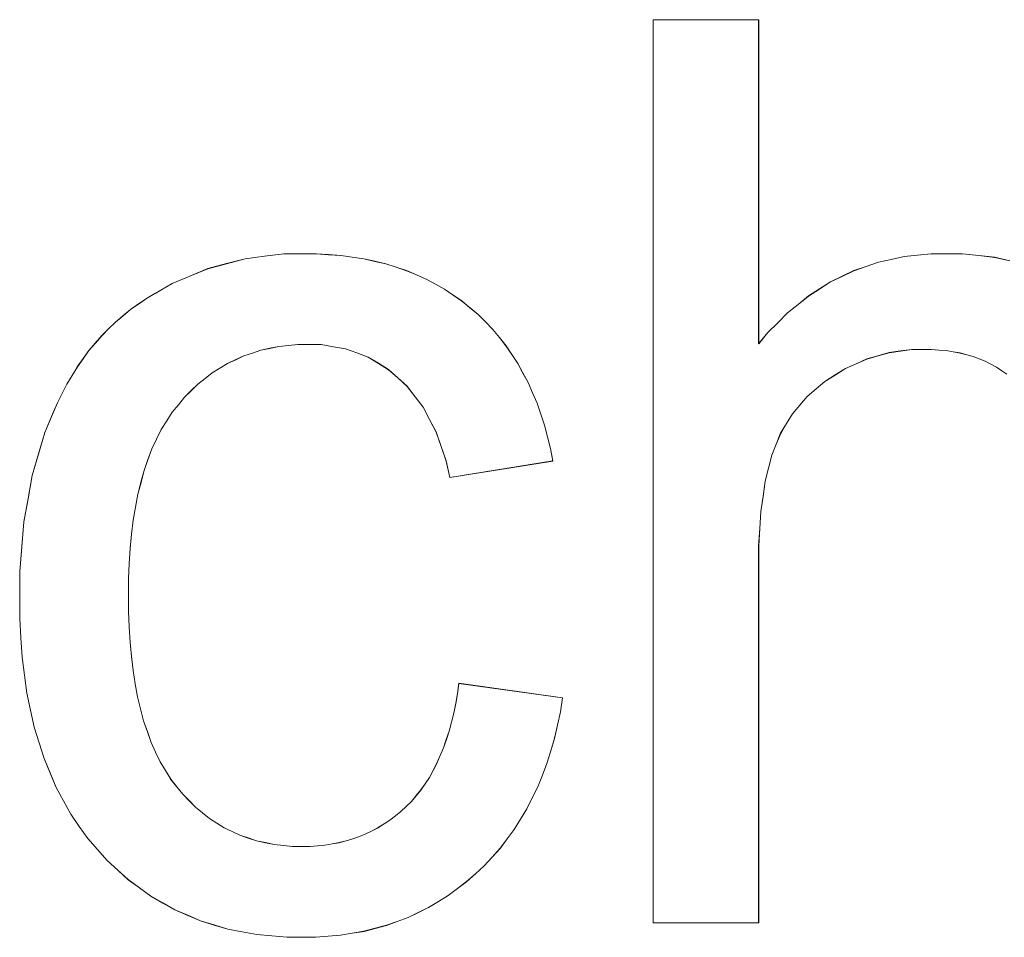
# Model space of a CAD drawing. Extents: x 229 to 926, y 37 to 878.
# Tile 163 of 194: x 366.29 to 369.02, y 829.52 to 832.06. Entities that reach past the tile are written whole.
import ezdxf

# ---------------------------------------------------------------- set-up
doc = ezdxf.new("R2010")
doc.units = 0
doc.layers.get('0').update_dxf_attribs({"lineweight": 13})
doc.layers.add('Beschriftung', color=7, linetype='Continuous', lineweight=25)
doc.layers.add('Beschriftung-A03ENJ5NI0', color=7, linetype='Continuous', lineweight=25)

# ---------------------------------------------------------------- blocks, each defined once
blk = doc.blocks.new('Referenz-A03ENJ5LI0', base_point=(255.7277, 65.704))
at = {"layer": 'Beschriftung', "color": 0, "lineweight": -2}
for p, q in [((368.0438, 829.5615), (368.0438, 832.0615)), ((368.0438, 832.0615), (368.336, 832.0615)), ((368.336, 832.0615), (368.336, 831.1641)), ((366.8629, 831.3861), (366.9144, 831.3999)), ((366.9144, 831.3999), (366.968, 831.4068)), ((366.968, 831.4068), (367.0215, 831.4137)), ((367.0215, 831.4137), (367.0772, 831.4137)), ((367.0772, 831.4137), (367.1124, 831.4137)), ((367.1124, 831.4137), (367.1458, 831.4113)), ((367.1458, 831.4113), (367.1795, 831.409)), ((367.1795, 831.409), (367.2114, 831.4043)), ((367.2114, 831.4043), (367.2433, 831.3996)), ((367.2433, 831.3996), (367.2736, 831.3926)), ((368.6676, 831.3902), (368.7032, 831.398)), ((368.7032, 831.398), (368.7388, 831.4058)), ((368.7388, 831.4058), (368.7761, 831.4098)), ((368.7761, 831.4098), (368.8134, 831.4137)), ((368.8134, 831.4137), (368.8524, 831.4137)), ((368.8524, 831.4137), (368.9004, 831.4137)), ((368.9004, 831.4137), (368.9452, 831.4087)), ((368.9452, 831.4087), (368.9899, 831.4037)), ((368.9899, 831.4037), (369.0315, 831.3938)), ((366.762, 831.3518), (366.8115, 831.3723)), ((366.8115, 831.3723), (366.8629, 831.3861)), ((367.2736, 831.3926), (367.304, 831.3856)), ((367.304, 831.3856), (367.3327, 831.3762)), ((367.3327, 831.3762), (367.3615, 831.367)), ((368.5997, 831.3668), (368.6336, 831.3786)), ((368.6336, 831.3786), (368.6676, 831.3902)), ((366.7126, 831.3311), (366.762, 831.3518)), ((367.3615, 831.367), (367.3886, 831.3553)), ((367.3886, 831.3553), (367.4158, 831.3436)), ((367.4158, 831.3436), (367.4412, 831.3296)), ((368.5352, 831.3357), (368.5674, 831.3512)), ((368.5674, 831.3512), (368.5997, 831.3668)), ((366.6652, 831.3037), (366.7126, 831.3311)), ((367.4412, 831.3296), (367.4669, 831.3156)), ((367.4669, 831.3156), (367.4907, 831.2993)), ((368.474, 831.2967), (368.5045, 831.3161)), ((368.5045, 831.3161), (368.5352, 831.3357)), ((366.6195, 831.2745), (366.6416, 831.2899)), ((366.6416, 831.2899), (366.6652, 831.3037)), ((367.4907, 831.2993), (367.5147, 831.2829)), ((368.445, 831.2733), (368.474, 831.2967)), ((366.5973, 831.2591), (366.6195, 831.2745)), ((367.5147, 831.2829), (367.5371, 831.2642)), ((367.5371, 831.2642), (367.5594, 831.2456)), ((368.416, 831.2499), (368.445, 831.2733)), ((366.5561, 831.2246), (366.5767, 831.2418)), ((366.5767, 831.2418), (366.5973, 831.2591)), ((367.5594, 831.2456), (367.5797, 831.2249)), ((368.3889, 831.2226), (368.416, 831.2499)), ((366.5178, 831.1869), (366.5369, 831.2057)), ((366.5369, 831.2057), (366.5561, 831.2246)), ((367.5797, 831.2249), (367.6001, 831.2043)), ((368.3616, 831.1953), (368.3889, 831.2226)), ((366.5001, 831.1662), (366.5178, 831.1869)), ((367.6001, 831.2043), (367.6184, 831.1818)), ((367.6184, 831.1818), (367.6367, 831.1591)), ((368.336, 831.1641), (368.3616, 831.1953)), ((366.4826, 831.1456), (366.5001, 831.1662)), ((366.9834, 831.1518), (366.9584, 831.1465)), ((367.0084, 831.1569), (366.9834, 831.1518)), ((367.0347, 831.1594), (367.0084, 831.1569)), ((367.0609, 831.1621), (367.0347, 831.1594)), ((367.0886, 831.1621), (367.0609, 831.1621)), ((367.1251, 831.1621), (367.0886, 831.1621)), ((367.1589, 831.1563), (367.1251, 831.1621)), ((367.1928, 831.1506), (367.1589, 831.1563)), ((367.6367, 831.1591), (367.6531, 831.1346)), ((366.4665, 831.1233), (366.4826, 831.1456)), ((366.9109, 831.1309), (366.8886, 831.1205)), ((366.9347, 831.1387), (366.9109, 831.1309)), ((366.9584, 831.1465), (366.9347, 831.1387)), ((367.2238, 831.1391), (367.1928, 831.1506)), ((367.255, 831.1275), (367.2238, 831.1391)), ((367.2835, 831.1102), (367.255, 831.1275)), ((367.6531, 831.1346), (367.6693, 831.1101)), ((368.6663, 831.1311), (368.6358, 831.1223)), ((368.6969, 831.1399), (368.6663, 831.1311)), ((368.7284, 831.1444), (368.6969, 831.1399)), ((368.76, 831.1487), (368.7284, 831.1444)), ((368.7924, 831.1487), (368.76, 831.1487)), ((368.8141, 831.1487), (368.7924, 831.1487)), ((368.8346, 831.1471), (368.8141, 831.1487)), ((368.8552, 831.1455), (368.8346, 831.1471)), ((368.8744, 831.1422), (368.8552, 831.1455)), ((368.8937, 831.1389), (368.8744, 831.1422)), ((368.9118, 831.134), (368.8937, 831.1389)), ((368.9298, 831.1291), (368.9118, 831.134)), ((368.9466, 831.1225), (368.9298, 831.1291)), ((366.4358, 831.0769), (366.4503, 831.1009)), ((366.4503, 831.1009), (366.4665, 831.1233)), ((366.8451, 831.0971), (366.8239, 831.0841)), ((366.8662, 831.1101), (366.8451, 831.0971)), ((366.8886, 831.1205), (366.8662, 831.1101)), ((367.3119, 831.0929), (367.2835, 831.1102)), ((367.6693, 831.1101), (367.6837, 831.0835)), ((368.6062, 831.1089), (368.5766, 831.0957)), ((368.6358, 831.1223), (368.6062, 831.1089)), ((368.9633, 831.1161), (368.9466, 831.1225)), ((368.9789, 831.1078), (368.9633, 831.1161)), ((368.9944, 831.0996), (368.9789, 831.1078)), ((369.0088, 831.0897), (368.9944, 831.0996)), ((366.4211, 831.0529), (366.4358, 831.0769)), ((366.8239, 831.0841), (366.8041, 831.0685)), ((367.3376, 831.0698), (367.3119, 831.0929)), ((367.3634, 831.0467), (367.3376, 831.0698)), ((367.6837, 831.0835), (367.698, 831.0571)), ((368.5479, 831.078), (368.5194, 831.0603)), ((368.5766, 831.0957), (368.5479, 831.078)), ((369.0231, 831.08), (369.0088, 831.0897)), ((366.408, 831.0271), (366.4211, 831.0529)), ((366.7843, 831.0529), (366.7657, 831.0347)), ((366.8041, 831.0685), (366.7843, 831.0529)), ((367.3852, 831.0179), (367.3634, 831.0467)), ((367.698, 831.0571), (367.7103, 831.0285)), ((368.5194, 831.0603), (368.4948, 831.0395)), ((366.395, 831.0013), (366.408, 831.0271)), ((366.7472, 831.0164), (366.7299, 830.9957)), ((366.7657, 831.0347), (366.7472, 831.0164)), ((367.4071, 830.9891), (367.3852, 831.0179)), ((367.7103, 831.0285), (367.7226, 831)), ((368.4703, 831.0187), (368.4499, 830.9947)), ((368.4948, 831.0395), (368.4703, 831.0187)), ((366.3834, 830.9738), (366.395, 831.0013)), ((366.7299, 830.9957), (366.7127, 830.9749)), ((367.425, 830.9547), (367.4071, 830.9891)), ((367.7226, 831), (367.7329, 830.9697)), ((368.4499, 830.9947), (368.4295, 830.9707)), ((366.3603, 830.9188), (366.3834, 830.9738)), ((366.7127, 830.9749), (366.6976, 830.9511)), ((367.7329, 830.9697), (367.7432, 830.9392)), ((368.4295, 830.9707), (368.4132, 830.9436)), ((366.6976, 830.9511), (366.6825, 830.9273)), ((367.4431, 830.9203), (367.425, 830.9547)), ((367.7432, 830.9392), (367.7516, 830.9068)), ((368.4132, 830.9436), (368.3969, 830.9165)), ((366.3429, 830.8593), (366.3603, 830.9188)), ((366.6825, 830.9273), (366.6696, 830.9004)), ((367.4571, 830.8802), (367.4431, 830.9203)), ((367.7516, 830.9068), (367.7598, 830.8745)), ((368.3969, 830.9165), (368.3847, 830.8862)), ((366.6696, 830.9004), (366.6566, 830.8736)), ((367.4711, 830.8401), (367.4571, 830.8802)), ((368.3847, 830.8862), (368.3725, 830.856)), ((366.3255, 830.7998), (366.3429, 830.8593)), ((366.6566, 830.8736), (366.6459, 830.8437)), ((367.7598, 830.8745), (367.7662, 830.8401)), ((368.3725, 830.856), (368.3634, 830.8199)), ((366.6459, 830.8437), (366.6352, 830.8138)), ((367.4812, 830.7943), (367.4711, 830.8401)), ((367.7662, 830.8401), (367.4812, 830.7943)), ((366.3139, 830.7356), (366.3255, 830.7998)), ((366.6352, 830.8138), (366.6265, 830.7809)), ((368.3634, 830.8199), (368.3542, 830.784)), ((366.6265, 830.7809), (366.6178, 830.7479)), ((368.3542, 830.784), (368.3482, 830.7421)), ((366.6178, 830.7479), (366.6115, 830.7121)), ((368.3482, 830.7421), (368.3421, 830.7003)), ((366.3023, 830.6715), (366.3139, 830.7356)), ((366.6115, 830.7121), (366.6049, 830.6761)), ((368.3421, 830.7003), (368.339, 830.6529)), ((366.2966, 830.6027), (366.3023, 830.6715)), ((366.6049, 830.6761), (366.6006, 830.6372)), ((366.6006, 830.6372), (366.5963, 830.5982)), ((368.339, 830.6529), (368.336, 830.6053)), ((366.2908, 830.534), (366.2966, 830.6027)), ((366.5963, 830.5982), (366.5942, 830.5562)), ((368.336, 830.6053), (368.336, 830.552)), ((366.5942, 830.5562), (366.592, 830.5143)), ((368.336, 830.552), (368.336, 829.5615)), ((366.2908, 830.4607), (366.2908, 830.534)), ((366.592, 830.5143), (366.592, 830.4693)), ((366.2908, 830.4041), (366.2908, 830.4607)), ((366.592, 830.4693), (366.592, 830.4236)), ((366.592, 830.4236), (366.5941, 830.3811)), ((366.2941, 830.3507), (366.2908, 830.4041)), ((366.5941, 830.3811), (366.5962, 830.3385)), ((366.2974, 830.2972), (366.2941, 830.3507)), ((366.5962, 830.3385), (366.6004, 830.2991)), ((366.3042, 830.2472), (366.2974, 830.2972)), ((366.6004, 830.2991), (366.6045, 830.2597)), ((366.6045, 830.2597), (366.6107, 830.2234)), ((366.311, 830.197), (366.3042, 830.2472)), ((367.5028, 830.1959), (367.5066, 830.2246)), ((367.5066, 830.2246), (367.7934, 830.1846)), ((366.321, 830.1502), (366.311, 830.197)), ((366.6107, 830.2234), (366.617, 830.1871)), ((366.617, 830.1871), (366.6253, 830.154)), ((367.4976, 830.169), (367.5028, 830.1959)), ((367.7934, 830.1846), (367.7875, 830.1457)), ((366.3311, 830.1034), (366.321, 830.1502)), ((366.6253, 830.154), (366.6336, 830.1208)), ((367.4925, 830.1421), (367.4976, 830.169)), ((367.7875, 830.1457), (367.7793, 830.1089)), ((366.6336, 830.1208), (366.6441, 830.0907)), ((367.4795, 830.0919), (367.4859, 830.117)), ((367.4859, 830.117), (367.4925, 830.1421)), ((366.3446, 830.0599), (366.3311, 830.1034)), ((366.6441, 830.0907), (366.6544, 830.0607)), ((367.4716, 830.0688), (367.4795, 830.0919)), ((367.7793, 830.1089), (367.7711, 830.0722)), ((366.6544, 830.0607), (366.667, 830.0338)), ((367.4638, 830.0457), (367.4716, 830.0688)), ((367.7711, 830.0722), (367.7606, 830.0374)), ((366.3581, 830.0164), (366.3446, 830.0599)), ((366.667, 830.0338), (366.6795, 830.0068)), ((367.4547, 830.0244), (367.4638, 830.0457)), ((367.7606, 830.0374), (367.7502, 830.0028)), ((366.3748, 829.9762), (366.3581, 830.0164)), ((366.6795, 830.0068), (366.6941, 829.983)), ((367.4455, 830.0031), (367.4547, 830.0244)), ((366.6941, 829.983), (366.7086, 829.9592)), ((367.4246, 829.9641), (367.4351, 829.9836)), ((367.4351, 829.9836), (367.4455, 830.0031)), ((367.7502, 830.0028), (367.7374, 829.9702)), ((366.3916, 829.9359), (366.3748, 829.9762)), ((366.7086, 829.9592), (366.7252, 829.9385)), ((367.4129, 829.9466), (367.4246, 829.9641)), ((367.7374, 829.9702), (367.7246, 829.9377)), ((366.4119, 829.899), (366.3916, 829.9359)), ((366.7252, 829.9385), (366.7419, 829.9178)), ((367.388, 829.9134), (367.401, 829.9291)), ((367.401, 829.9291), (367.4129, 829.9466)), ((367.7246, 829.9377), (367.7095, 829.9073)), ((366.432, 829.862), (366.4119, 829.899)), ((366.7419, 829.9178), (366.7598, 829.8997)), ((366.7598, 829.8997), (366.7777, 829.8817)), ((367.3604, 829.8838), (367.3748, 829.8976)), ((367.3748, 829.8976), (367.388, 829.9134)), ((367.7095, 829.9073), (367.6945, 829.8767)), ((366.7777, 829.8817), (366.7969, 829.8661)), ((367.3307, 829.8579), (367.346, 829.8699)), ((367.346, 829.8699), (367.3604, 829.8838)), ((367.6945, 829.8767), (367.6771, 829.8484)), ((366.4556, 829.8283), (366.432, 829.862)), ((366.7969, 829.8661), (366.8161, 829.8505)), ((366.8161, 829.8505), (366.8366, 829.8377)), ((367.2993, 829.8353), (367.3154, 829.8457)), ((367.3154, 829.8457), (367.3307, 829.8579)), ((367.6771, 829.8484), (367.6597, 829.8201)), ((366.4791, 829.7948), (366.4556, 829.8283)), ((366.8366, 829.8377), (366.857, 829.8247)), ((366.857, 829.8247), (366.8788, 829.8144)), ((367.2489, 829.8076), (367.266, 829.8162)), ((367.266, 829.8162), (367.283, 829.8249)), ((367.283, 829.8249), (367.2993, 829.8353)), ((367.6597, 829.8201), (367.64, 829.7939)), ((366.506, 829.7644), (366.4791, 829.7948)), ((366.8788, 829.8144), (366.9005, 829.804)), ((366.9005, 829.804), (366.9235, 829.7963)), ((366.9235, 829.7963), (366.9465, 829.7885)), ((366.9465, 829.7885), (366.9707, 829.7833)), ((367.1752, 829.7834), (367.1941, 829.7885)), ((367.1941, 829.7885), (367.2129, 829.7938)), ((367.2129, 829.7938), (367.2309, 829.8007)), ((367.2309, 829.8007), (367.2489, 829.8076)), ((367.64, 829.7939), (367.6203, 829.7677)), ((366.5329, 829.734), (366.506, 829.7644)), ((366.9707, 829.7833), (366.9951, 829.7782)), ((366.9951, 829.7782), (367.0205, 829.7756)), ((367.0205, 829.7756), (367.0461, 829.773)), ((367.0461, 829.773), (367.073, 829.773)), ((367.073, 829.773), (367.0944, 829.773)), ((367.0944, 829.773), (367.115, 829.7747)), ((367.115, 829.7747), (367.1358, 829.7765)), ((367.1358, 829.7765), (367.1555, 829.7799)), ((367.1555, 829.7799), (367.1752, 829.7834)), ((367.6203, 829.7677), (367.5984, 829.7436)), ((366.562, 829.7075), (366.5329, 829.734)), ((367.5984, 829.7436), (367.5764, 829.7194)), ((366.591, 829.6809), (366.562, 829.7075)), ((367.5764, 829.7194), (367.5522, 829.6974)), ((366.6223, 829.6581), (366.591, 829.6809)), ((367.5522, 829.6974), (367.5279, 829.6754)), ((366.6535, 829.6353), (366.6223, 829.6581)), ((367.5023, 829.6562), (367.4766, 829.6369)), ((367.5279, 829.6754), (367.5023, 829.6562)), ((366.6869, 829.6164), (366.6535, 829.6353)), ((367.4766, 829.6369), (367.4495, 829.6204)), ((366.7204, 829.5973), (366.6869, 829.6164)), ((367.4225, 829.604), (367.3941, 829.5902)), ((367.4495, 829.6204), (367.4225, 829.604)), ((366.7559, 829.5822), (366.7204, 829.5973)), ((366.7916, 829.567), (366.7559, 829.5822)), ((367.3657, 829.5764), (367.336, 829.5655)), ((367.3941, 829.5902), (367.3657, 829.5764)), ((366.8293, 829.5556), (366.7916, 829.567)), ((366.8671, 829.5442), (366.8293, 829.5556)), ((366.9069, 829.5367), (366.8671, 829.5442)), ((367.2749, 829.5462), (367.2437, 829.538)), ((367.3061, 829.5545), (367.2749, 829.5462)), ((367.336, 829.5655), (367.3061, 829.5545)), ((368.336, 829.5615), (368.0438, 829.5615)), ((366.9469, 829.529), (366.9069, 829.5367)), ((366.989, 829.5253), (366.9469, 829.529)), ((367.0311, 829.5215), (366.989, 829.5253)), ((367.0753, 829.5215), (367.0311, 829.5215)), ((367.1107, 829.5215), (367.0753, 829.5215)), ((367.1446, 829.5243), (367.1107, 829.5215)), ((367.1786, 829.527), (367.1446, 829.5243)), ((367.2111, 829.5325), (367.1786, 829.527)), ((367.2437, 829.538), (367.2111, 829.5325))]:
    blk.add_line(p, q, dxfattribs=at)
blk = doc.blocks.new('Referenz-A03ENJ62I0', base_point=(255.7277, 65.7055))
at = {"layer": 'Beschriftung-A03ENJ5NI0', "color": 0, "lineweight": -2}
for p, q in [((368.0438, 829.5613), (368.0438, 832.0613)), ((368.0438, 832.0613), (368.3361, 832.0613)), ((368.3361, 832.0613), (368.3361, 831.1639)), ((366.8629, 831.3859), (366.9144, 831.3997)), ((366.9144, 831.3997), (366.968, 831.4065)), ((366.968, 831.4065), (367.0215, 831.4134)), ((367.0215, 831.4134), (367.0773, 831.4134)), ((367.0773, 831.4134), (367.1124, 831.4134)), ((367.1124, 831.4134), (367.1459, 831.411)), ((367.1459, 831.411), (367.1795, 831.4087)), ((367.1795, 831.4087), (367.2114, 831.404)), ((367.2114, 831.404), (367.2433, 831.3994)), ((367.2433, 831.3994), (367.2737, 831.3924)), ((368.6676, 831.39), (368.7032, 831.3978)), ((368.7032, 831.3978), (368.7388, 831.4056)), ((368.7388, 831.4056), (368.7761, 831.4095)), ((368.7761, 831.4095), (368.8135, 831.4134)), ((368.8135, 831.4134), (368.8524, 831.4134)), ((368.8524, 831.4134), (368.9004, 831.4134)), ((368.9004, 831.4134), (368.9452, 831.4085)), ((368.9452, 831.4085), (368.9899, 831.4035)), ((368.9899, 831.4035), (369.0315, 831.3935)), ((366.762, 831.3515), (366.8115, 831.3721)), ((366.8115, 831.3721), (366.8629, 831.3859)), ((367.2737, 831.3924), (367.304, 831.3854)), ((367.304, 831.3854), (367.3328, 831.376)), ((367.3328, 831.376), (367.3616, 831.3667)), ((368.5997, 831.3666), (368.6337, 831.3783)), ((368.6337, 831.3783), (368.6676, 831.39)), ((366.7126, 831.3309), (366.762, 831.3515)), ((367.3616, 831.3667), (367.3886, 831.3551)), ((367.3886, 831.3551), (367.4158, 831.3434)), ((367.4158, 831.3434), (367.4413, 831.3294)), ((368.5352, 831.3354), (368.5674, 831.351)), ((368.5674, 831.351), (368.5997, 831.3666)), ((366.6653, 831.3035), (366.7126, 831.3309)), ((367.4413, 831.3294), (367.4669, 831.3154)), ((367.4669, 831.3154), (367.4908, 831.299)), ((368.474, 831.2965), (368.5046, 831.3159)), ((368.5046, 831.3159), (368.5352, 831.3354)), ((366.6196, 831.2743), (366.6417, 831.2897)), ((366.6417, 831.2897), (366.6653, 831.3035)), ((367.4908, 831.299), (367.5148, 831.2827)), ((368.4451, 831.2731), (368.474, 831.2965)), ((366.5973, 831.2588), (366.6196, 831.2743)), ((367.5148, 831.2827), (367.5372, 831.264)), ((367.5372, 831.264), (367.5594, 831.2454)), ((368.4161, 831.2497), (368.4451, 831.2731)), ((366.5561, 831.2244), (366.5768, 831.2416)), ((366.5768, 831.2416), (366.5973, 831.2588)), ((367.5594, 831.2454), (367.5798, 831.2247)), ((368.3889, 831.2224), (368.4161, 831.2497)), ((366.5179, 831.1866), (366.537, 831.2055)), ((366.537, 831.2055), (366.5561, 831.2244)), ((367.5798, 831.2247), (367.6001, 831.2041)), ((368.3616, 831.1951), (368.3889, 831.2224)), ((366.5002, 831.166), (366.5179, 831.1866)), ((367.6001, 831.2041), (367.6184, 831.1816)), ((367.6184, 831.1816), (367.6368, 831.1589)), ((368.3361, 831.1639), (368.3616, 831.1951)), ((366.4826, 831.1454), (366.5002, 831.166)), ((366.9835, 831.1515), (366.9584, 831.1463)), ((367.0084, 831.1567), (366.9835, 831.1515)), ((367.0347, 831.1592), (367.0084, 831.1567)), ((367.061, 831.1619), (367.0347, 831.1592)), ((367.0886, 831.1619), (367.061, 831.1619)), ((367.1251, 831.1619), (367.0886, 831.1619)), ((367.1589, 831.1561), (367.1251, 831.1619)), ((367.1928, 831.1504), (367.1589, 831.1561)), ((367.6368, 831.1589), (367.6531, 831.1344)), ((366.4665, 831.1231), (366.4826, 831.1454)), ((366.9109, 831.1307), (366.8886, 831.1203)), ((366.9347, 831.1385), (366.9109, 831.1307)), ((366.9584, 831.1463), (366.9347, 831.1385)), ((367.2239, 831.1388), (367.1928, 831.1504)), ((367.2551, 831.1272), (367.2239, 831.1388)), ((367.2835, 831.11), (367.2551, 831.1272)), ((367.6531, 831.1344), (367.6694, 831.1098)), ((368.6664, 831.1308), (368.6358, 831.122)), ((368.6969, 831.1397), (368.6664, 831.1308)), ((368.7284, 831.1441), (368.6969, 831.1397)), ((368.76, 831.1485), (368.7284, 831.1441)), ((368.7925, 831.1485), (368.76, 831.1485)), ((368.8141, 831.1485), (368.7925, 831.1485)), ((368.8346, 831.1469), (368.8141, 831.1485)), ((368.8552, 831.1453), (368.8346, 831.1469)), ((368.8744, 831.142), (368.8552, 831.1453)), ((368.8937, 831.1387), (368.8744, 831.142)), ((368.9118, 831.1338), (368.8937, 831.1387)), ((368.9298, 831.1289), (368.9118, 831.1338)), ((368.9466, 831.1223), (368.9298, 831.1289)), ((366.4358, 831.0766), (366.4504, 831.1007)), ((366.4504, 831.1007), (366.4665, 831.1231)), ((366.8451, 831.0969), (366.8239, 831.0838)), ((366.8662, 831.1098), (366.8451, 831.0969)), ((366.8886, 831.1203), (366.8662, 831.1098)), ((367.3119, 831.0926), (367.2835, 831.11)), ((367.6694, 831.1098), (367.6838, 831.0833)), ((368.6063, 831.1087), (368.5767, 831.0955)), ((368.6358, 831.122), (368.6063, 831.1087)), ((368.9634, 831.1158), (368.9466, 831.1223)), ((368.9789, 831.1075), (368.9634, 831.1158)), ((368.9944, 831.0994), (368.9789, 831.1075)), ((369.0088, 831.0895), (368.9944, 831.0994)), ((366.4211, 831.0527), (366.4358, 831.0766)), ((366.8239, 831.0838), (366.8041, 831.0683)), ((367.3376, 831.0696), (367.3119, 831.0926)), ((367.3634, 831.0464), (367.3376, 831.0696)), ((367.6838, 831.0833), (367.6981, 831.0569)), ((368.548, 831.0778), (368.5194, 831.0601)), ((368.5767, 831.0955), (368.548, 831.0778)), ((369.0231, 831.0798), (369.0088, 831.0895)), ((366.4081, 831.0268), (366.4211, 831.0527)), ((366.7843, 831.0527), (366.7657, 831.0345)), ((366.8041, 831.0683), (366.7843, 831.0527)), ((367.3852, 831.0177), (367.3634, 831.0464)), ((367.6981, 831.0569), (367.7103, 831.0283)), ((368.5194, 831.0601), (368.4949, 831.0392)), ((366.395, 831.0011), (366.4081, 831.0268)), ((366.7472, 831.0162), (366.73, 830.9955)), ((366.7657, 831.0345), (366.7472, 831.0162)), ((367.4071, 830.9889), (367.3852, 831.0177)), ((367.7103, 831.0283), (367.7226, 830.9998)), ((368.4703, 831.0185), (368.4499, 830.9945)), ((368.4949, 831.0392), (368.4703, 831.0185)), ((366.3834, 830.9736), (366.395, 831.0011)), ((366.73, 830.9955), (366.7127, 830.9746)), ((367.425, 830.9544), (367.4071, 830.9889)), ((367.7226, 830.9998), (367.733, 830.9695)), ((368.4499, 830.9945), (368.4295, 830.9705)), ((366.3603, 830.9186), (366.3834, 830.9736)), ((366.7127, 830.9746), (366.6976, 830.9508)), ((367.733, 830.9695), (367.7433, 830.9389)), ((368.4295, 830.9705), (368.4133, 830.9433)), ((366.6976, 830.9508), (366.6826, 830.927)), ((367.4431, 830.9201), (367.425, 830.9544)), ((367.7433, 830.9389), (367.7516, 830.9065)), ((368.4133, 830.9433), (368.397, 830.9162)), ((366.3429, 830.859), (366.3603, 830.9186)), ((366.6826, 830.927), (366.6697, 830.9002)), ((367.4571, 830.88), (367.4431, 830.9201)), ((367.7516, 830.9065), (367.7599, 830.8742)), ((368.397, 830.9162), (368.3847, 830.886)), ((366.6697, 830.9002), (366.6567, 830.8733)), ((367.4711, 830.8398), (367.4571, 830.88)), ((368.3847, 830.886), (368.3726, 830.8558)), ((366.3256, 830.7995), (366.3429, 830.859)), ((366.6567, 830.8733), (366.6459, 830.8435)), ((367.7599, 830.8742), (367.7662, 830.8398)), ((368.3726, 830.8558), (368.3634, 830.8197)), ((366.6459, 830.8435), (366.6352, 830.8136)), ((367.4813, 830.7941), (367.4711, 830.8398)), ((367.7662, 830.8398), (367.4813, 830.7941)), ((366.314, 830.7354), (366.3256, 830.7995)), ((366.6352, 830.8136), (366.6266, 830.7807)), ((368.3634, 830.8197), (368.3542, 830.7837)), ((366.6266, 830.7807), (366.6179, 830.7477)), ((368.3542, 830.7837), (368.3482, 830.7419)), ((366.6179, 830.7477), (366.6115, 830.7119)), ((366.3024, 830.6713), (366.314, 830.7354)), ((368.3482, 830.7419), (368.3421, 830.7001)), ((366.6115, 830.7119), (366.605, 830.6759)), ((368.3421, 830.7001), (368.339, 830.6526)), ((366.2966, 830.6025), (366.3024, 830.6713)), ((366.605, 830.6759), (366.6006, 830.637)), ((366.6006, 830.637), (366.5964, 830.598)), ((368.339, 830.6526), (368.3361, 830.6051)), ((366.2908, 830.5338), (366.2966, 830.6025)), ((366.5964, 830.598), (366.5942, 830.556)), ((368.3361, 830.6051), (368.3361, 830.5518)), ((366.5942, 830.556), (366.592, 830.5141)), ((368.3361, 830.5518), (368.3361, 829.5613)), ((366.2908, 830.4605), (366.2908, 830.5338)), ((366.592, 830.5141), (366.592, 830.469)), ((366.2908, 830.4038), (366.2908, 830.4605)), ((366.592, 830.469), (366.592, 830.4234)), ((366.592, 830.4234), (366.5942, 830.3808)), ((366.2941, 830.3504), (366.2908, 830.4038)), ((366.5942, 830.3808), (366.5962, 830.3383)), ((366.2975, 830.297), (366.2941, 830.3504)), ((366.5962, 830.3383), (366.6004, 830.2989)), ((366.3043, 830.2469), (366.2975, 830.297)), ((366.6004, 830.2989), (366.6045, 830.2595)), ((366.6045, 830.2595), (366.6108, 830.2232)), ((366.311, 830.1968), (366.3043, 830.2469)), ((367.5029, 830.1957), (367.5066, 830.2243)), ((367.5066, 830.2243), (367.7934, 830.1844)), ((366.6108, 830.2232), (366.6171, 830.1869)), ((366.321, 830.15), (366.311, 830.1968)), ((366.6171, 830.1869), (366.6254, 830.1537)), ((367.4976, 830.1687), (367.5029, 830.1957)), ((367.7934, 830.1844), (367.7875, 830.1455)), ((366.3312, 830.1032), (366.321, 830.15)), ((366.6254, 830.1537), (366.6337, 830.1206)), ((367.4925, 830.1418), (367.4976, 830.1687)), ((367.7875, 830.1455), (367.7794, 830.1087)), ((366.6337, 830.1206), (366.6441, 830.0905)), ((367.4795, 830.0917), (367.486, 830.1168)), ((367.486, 830.1168), (367.4925, 830.1418)), ((366.3446, 830.0597), (366.3312, 830.1032)), ((366.6441, 830.0905), (366.6545, 830.0605)), ((367.4717, 830.0686), (367.4795, 830.0917)), ((367.7794, 830.1087), (367.7712, 830.0719)), ((367.4639, 830.0455), (367.4717, 830.0686)), ((367.7712, 830.0719), (367.7607, 830.0372)), ((366.3581, 830.0162), (366.3446, 830.0597)), ((366.6545, 830.0605), (366.667, 830.0335)), ((366.667, 830.0335), (366.6795, 830.0066)), ((367.4547, 830.0242), (367.4639, 830.0455)), ((367.7607, 830.0372), (367.7502, 830.0025)), ((366.3749, 829.9759), (366.3581, 830.0162)), ((366.6795, 830.0066), (366.6941, 829.9828)), ((367.4456, 830.0028), (367.4547, 830.0242)), ((366.6941, 829.9828), (366.7087, 829.959)), ((367.4246, 829.9639), (367.4351, 829.9834)), ((367.4351, 829.9834), (367.4456, 830.0028)), ((367.7502, 830.0025), (367.7374, 829.97)), ((366.3917, 829.9357), (366.3749, 829.9759)), ((366.7087, 829.959), (366.7253, 829.9383)), ((367.4129, 829.9463), (367.4246, 829.9639)), ((367.7374, 829.97), (367.7246, 829.9375)), ((366.4119, 829.8987), (366.3917, 829.9357)), ((366.7253, 829.9383), (366.7419, 829.9176)), ((367.388, 829.9131), (367.4011, 829.9289)), ((367.4011, 829.9289), (367.4129, 829.9463)), ((367.7246, 829.9375), (367.7095, 829.907)), ((366.4321, 829.8618), (366.4119, 829.8987)), ((366.7419, 829.9176), (366.7598, 829.8995)), ((366.7598, 829.8995), (366.7778, 829.8815)), ((367.3605, 829.8835), (367.3749, 829.8974)), ((367.3749, 829.8974), (367.388, 829.9131)), ((367.7095, 829.907), (367.6945, 829.8765)), ((366.7778, 829.8815), (366.7969, 829.8659)), ((367.3461, 829.8697), (367.3605, 829.8835)), ((367.6945, 829.8765), (367.6771, 829.8482)), ((366.4556, 829.8281), (366.4321, 829.8618)), ((366.7969, 829.8659), (366.8161, 829.8503)), ((366.8161, 829.8503), (366.8366, 829.8374)), ((367.2993, 829.8351), (367.3154, 829.8454)), ((367.3154, 829.8454), (367.3307, 829.8576)), ((367.3307, 829.8576), (367.3461, 829.8697)), ((367.6771, 829.8482), (367.6597, 829.8199)), ((366.4791, 829.7945), (366.4556, 829.8281)), ((366.8366, 829.8374), (366.8571, 829.8245)), ((366.8571, 829.8245), (366.8788, 829.8142)), ((367.2489, 829.8074), (367.266, 829.816)), ((367.266, 829.816), (367.283, 829.8247)), ((367.283, 829.8247), (367.2993, 829.8351)), ((367.6597, 829.8199), (367.6401, 829.7937)), ((366.506, 829.7642), (366.4791, 829.7945)), ((366.8788, 829.8142), (366.9005, 829.8038)), ((366.9005, 829.8038), (366.9235, 829.7961)), ((366.9235, 829.7961), (366.9465, 829.7883)), ((366.9465, 829.7883), (366.9708, 829.7831)), ((367.1752, 829.7832), (367.1941, 829.7883)), ((367.1941, 829.7883), (367.2129, 829.7936)), ((367.2129, 829.7936), (367.2309, 829.8005)), ((367.2309, 829.8005), (367.2489, 829.8074)), ((367.6401, 829.7937), (367.6204, 829.7674)), ((366.533, 829.7338), (366.506, 829.7642)), ((366.9708, 829.7831), (366.9951, 829.7779)), ((366.9951, 829.7779), (367.0206, 829.7754)), ((367.0206, 829.7754), (367.0461, 829.7728)), ((367.0461, 829.7728), (367.073, 829.7728)), ((367.073, 829.7728), (367.0945, 829.7728)), ((367.0945, 829.7728), (367.115, 829.7745)), ((367.115, 829.7745), (367.1358, 829.7763)), ((367.1358, 829.7763), (367.1555, 829.7797)), ((367.1555, 829.7797), (367.1752, 829.7832)), ((367.6204, 829.7674), (367.5984, 829.7433)), ((366.562, 829.7073), (366.533, 829.7338)), ((367.5984, 829.7433), (367.5765, 829.7192)), ((366.5911, 829.6807), (366.562, 829.7073)), ((367.5765, 829.7192), (367.5522, 829.6972)), ((366.6223, 829.6579), (366.5911, 829.6807)), ((367.5522, 829.6972), (367.5279, 829.6752)), ((366.6536, 829.6351), (366.6223, 829.6579)), ((367.5023, 829.656), (367.4767, 829.6367)), ((367.5279, 829.6752), (367.5023, 829.656)), ((366.6869, 829.6161), (366.6536, 829.6351)), ((367.4767, 829.6367), (367.4496, 829.6202)), ((366.7204, 829.5971), (366.6869, 829.6161)), ((367.4225, 829.6038), (367.3942, 829.59)), ((367.4496, 829.6202), (367.4225, 829.6038)), ((366.756, 829.582), (366.7204, 829.5971)), ((366.7916, 829.5668), (366.756, 829.582)), ((367.3657, 829.5762), (367.336, 829.5652)), ((367.3942, 829.59), (367.3657, 829.5762)), ((366.8293, 829.5553), (366.7916, 829.5668)), ((366.8671, 829.544), (366.8293, 829.5553)), ((366.907, 829.5365), (366.8671, 829.544)), ((367.275, 829.5459), (367.2438, 829.5378)), ((367.3061, 829.5542), (367.275, 829.5459)), ((367.336, 829.5652), (367.3061, 829.5542)), ((368.3361, 829.5613), (368.0438, 829.5613)), ((366.947, 829.5288), (366.907, 829.5365)), ((366.9891, 829.5251), (366.947, 829.5288)), ((367.0311, 829.5213), (366.9891, 829.5251)), ((367.0754, 829.5213), (367.0311, 829.5213)), ((367.1107, 829.5213), (367.0754, 829.5213)), ((367.1446, 829.524), (367.1107, 829.5213)), ((367.1786, 829.5268), (367.1446, 829.524)), ((367.2112, 829.5323), (367.1786, 829.5268)), ((367.2438, 829.5378), (367.2112, 829.5323))]:
    blk.add_line(p, q, dxfattribs=at)

msp = doc.modelspace()

# ---------------------------------------------------------------- block references
at = {"color": 251, "lineweight": 13, "ltscale": 0.13, "true_color": 0x606060}
for name, p in [('Referenz-A03ENJ5LI0', (255.7277, 65.704)), ('Referenz-A03ENJ62I0', (255.7277, 65.7055))]:
    msp.add_blockref(name, p, dxfattribs=at)

doc.saveas('drawing.dxf')
